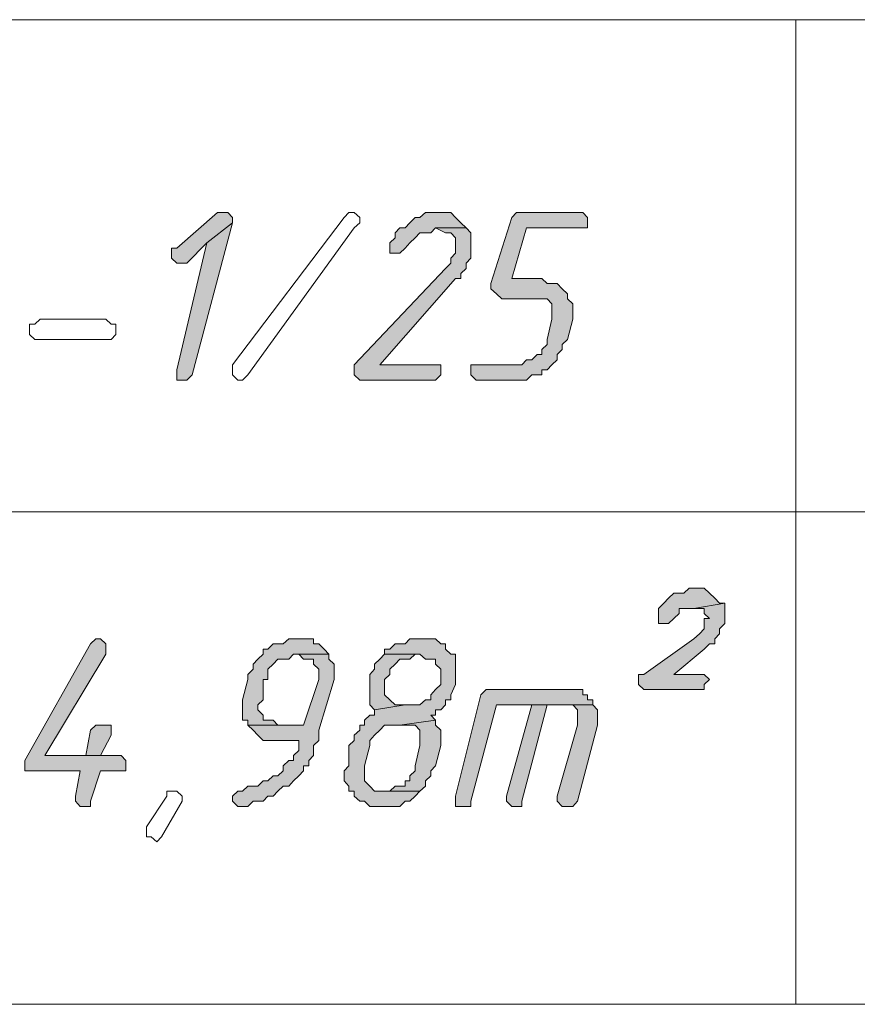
# Model space of a CAD drawing. Header units: inches. Extents: x 1504 to 12593, y -807 to 3183.
# Tile 10 of 256: x 2275 to 2345, y 332 to 414. Entities that reach past the tile are written whole.
import ezdxf

# ---------------------------------------------------------------- set-up
doc = ezdxf.new("R2010")
doc.units = ezdxf.units.IN
doc.header["$MEASUREMENT"] = 0
for name, color, linetype in [('at_Entity', 7, 'Continuous'), ('at_Rect', 7, 'Continuous'), ('at_Solid', 7, 'Continuous')]:
    doc.layers.add(name, color=color, linetype=linetype)

msp = doc.modelspace()

# ---------------------------------------------------------------- hatches: boundary and pattern name
at = {"layer": 'at_Solid', "lineweight": 15}
for points in [[(2291.637, 397.644), (2291.246, 397.644), (2287.843, 394.687), (2287.397, 394.687), (2287.397, 394.263), (2287.397, 393.839), (2287.843, 393.421), (2288.68, 393.421), (2290.354, 395.111), (2292.473, 396.796), (2292.473, 397.22), (2292.083, 397.644)], [(2309.823, 397.644), (2308.54, 397.644), (2308.094, 397.22), (2307.703, 397.22), (2307.257, 396.796), (2306.867, 396.377), (2306.42, 396.377), (2306.03, 395.953), (2306.03, 395.529), (2305.584, 395.111), (2305.584, 394.687), (2305.584, 394.263), (2306.42, 394.263), (2306.867, 394.687), (2307.257, 395.111), (2307.703, 395.529), (2308.094, 395.953), (2308.987, 395.953), (2309.377, 396.377), (2311.943, 396.377), (2311.497, 396.796), (2311.051, 397.22), (2310.66, 397.644), (2310.214, 397.644)], [(2321.204, 397.644), (2316.127, 397.644), (2315.737, 397.22), (2314.007, 391.73), (2314.007, 391.306), (2314.454, 390.888), (2314.9, 390.464), (2318.694, 390.464), (2319.084, 390.04), (2319.084, 389.197), (2319.084, 388.774), (2318.694, 387.083), (2318.694, 386.659), (2318.247, 386.235), (2318.247, 385.817), (2317.857, 385.817), (2317.41, 385.393), (2316.964, 385.393), (2316.574, 384.969), (2312.334, 384.969), (2312.334, 384.126), (2312.78, 383.702), (2316.964, 383.702), (2317.41, 384.126), (2318.247, 384.126), (2318.247, 384.55), (2318.694, 384.55), (2319.084, 384.969), (2319.53, 385.393), (2319.53, 385.817), (2319.921, 386.235), (2319.921, 386.659), (2320.367, 387.083), (2320.813, 388.774), (2320.813, 389.197), (2320.813, 390.04), (2320.367, 390.464), (2320.367, 390.888), (2319.921, 391.306), (2319.53, 391.73), (2318.694, 391.73), (2318.247, 392.154), (2315.737, 392.154), (2316.964, 396.377), (2322.041, 396.377), (2322.041, 397.22), (2321.65, 397.644)], [(2292.473, 396.796), (2290.354, 395.111), (2287.843, 384.55), (2287.843, 383.702), (2288.68, 383.702), (2289.126, 384.126)], [(2311.943, 396.377), (2309.377, 396.377), (2310.214, 395.953), (2310.66, 395.953), (2311.051, 395.529), (2311.051, 394.687), (2311.051, 394.263), (2310.66, 393.839), (2310.66, 393.421), (2310.214, 392.997), (2302.627, 384.969), (2302.627, 384.126), (2303.073, 383.702), (2309.377, 383.702), (2309.823, 384.126), (2309.823, 384.969), (2304.747, 384.969), (2311.051, 392.154), (2311.497, 392.154), (2311.497, 392.573), (2311.943, 392.997), (2311.943, 393.421), (2312.334, 393.839), (2312.334, 394.263), (2312.334, 395.953)], [(2331.357, 366.386), (2330.52, 366.386), (2330.074, 365.962), (2329.237, 365.962), (2328.791, 365.544), (2328.401, 365.12), (2327.954, 364.696), (2327.954, 364.272), (2327.954, 363.429), (2328.791, 363.429), (2329.237, 363.853), (2329.684, 364.272), (2329.684, 364.696), (2330.911, 364.696), (2333.477, 365.12), (2333.031, 365.12), (2332.64, 365.544), (2332.194, 365.962), (2331.748, 366.386)], [(2333.477, 365.12), (2330.911, 364.696), (2331.748, 364.696), (2331.748, 364.272), (2332.194, 363.853), (2331.748, 363.853), (2331.748, 363.005), (2331.357, 362.587), (2330.911, 362.163), (2326.727, 359.206), (2326.281, 359.206), (2326.281, 358.358), (2326.727, 357.94), (2331.748, 357.94), (2331.748, 358.358), (2332.194, 358.782), (2331.748, 359.206), (2329.237, 359.206), (2331.748, 361.315), (2332.194, 361.739), (2332.64, 361.739), (2332.64, 362.163), (2333.031, 362.587), (2333.031, 363.005), (2333.477, 363.429), (2333.477, 364.272), (2333.477, 364.696)], [(2281.093, 362.163), (2280.647, 361.739), (2275.179, 352.026), (2275.179, 351.602), (2275.179, 351.178), (2279.81, 351.178), (2279.419, 349.07), (2279.419, 348.646), (2279.81, 348.222), (2280.647, 348.222), (2280.647, 348.646), (2281.483, 351.178), (2283.603, 351.178), (2283.603, 352.026), (2283.213, 352.445), (2276.853, 352.445), (2281.93, 360.891), (2281.93, 361.739), (2281.483, 362.163)], [(2298.387, 362.163), (2297.16, 362.163), (2296.713, 361.739), (2295.876, 361.739), (2295.43, 361.315), (2295.04, 361.315), (2295.04, 360.891), (2294.593, 360.473), (2294.203, 360.049), (2294.203, 359.63), (2293.757, 359.206), (2293.757, 358.782), (2293.31, 357.092), (2293.31, 355.401), (2293.757, 355.401), (2293.757, 354.983), (2296.267, 354.983), (2295.876, 355.401), (2295.04, 355.401), (2295.04, 355.825), (2294.593, 356.249), (2294.593, 356.668), (2295.04, 357.092), (2295.04, 358.782), (2295.43, 358.782), (2295.43, 359.63), (2295.876, 360.049), (2296.267, 360.473), (2297.16, 360.473), (2297.55, 360.891), (2300.507, 360.891), (2300.116, 361.315), (2299.67, 361.739), (2299.224, 361.739), (2299.224, 362.163), (2298.833, 362.163)], [(2308.54, 362.163), (2307.257, 362.163), (2306.867, 361.739), (2306.03, 361.739), (2305.584, 361.315), (2305.137, 361.315), (2305.137, 360.891), (2308.094, 360.891), (2308.54, 360.473), (2309.377, 360.473), (2309.377, 360.049), (2309.823, 359.63), (2309.823, 359.206), (2309.823, 358.358), (2309.377, 357.94), (2308.987, 357.516), (2308.987, 357.092), (2308.54, 357.092), (2308.094, 356.668), (2306.867, 356.668), (2304.3, 356.249), (2304.3, 355.825), (2303.91, 355.825), (2303.464, 355.401), (2303.464, 354.983), (2303.073, 354.983), (2303.073, 354.559), (2302.627, 354.135), (2302.627, 353.711), (2302.18, 353.293), (2302.18, 351.602), (2301.79, 351.178), (2301.79, 350.754), (2301.79, 350.336), (2302.18, 349.912), (2302.18, 349.488), (2302.627, 349.488), (2302.627, 349.07), (2303.073, 348.646), (2303.464, 348.646), (2303.91, 348.222), (2306.42, 348.222), (2306.867, 348.646), (2307.257, 348.646), (2307.703, 349.07), (2308.094, 349.488), (2304.3, 349.488), (2303.91, 349.912), (2303.464, 350.336), (2303.464, 351.602), (2303.91, 353.293), (2303.91, 353.711), (2304.3, 354.135), (2304.747, 354.559), (2305.137, 354.983), (2306.42, 354.983), (2309.377, 355.401), (2308.987, 355.825), (2309.377, 355.825), (2309.377, 356.249), (2309.823, 356.249), (2310.214, 356.668), (2310.214, 357.092), (2310.66, 357.092), (2310.66, 357.516), (2311.051, 358.358), (2311.051, 358.782), (2311.051, 360.891), (2310.66, 360.891), (2310.214, 361.315), (2310.214, 361.739), (2309.823, 361.739), (2309.377, 362.163), (2308.987, 362.163)], [(2300.507, 360.891), (2297.996, 360.891), (2298.387, 360.473), (2299.224, 360.473), (2299.224, 360.049), (2299.67, 359.63), (2299.67, 359.206), (2299.67, 358.782), (2298.387, 354.983), (2293.757, 354.983), (2294.203, 354.559), (2294.593, 354.135), (2295.04, 353.711), (2297.996, 353.711), (2297.996, 352.869), (2297.55, 352.445), (2297.55, 352.026), (2297.16, 352.026), (2296.713, 351.602), (2296.713, 351.178), (2296.267, 350.754), (2295.876, 350.754), (2295.43, 350.336), (2295.04, 350.336), (2294.593, 349.912), (2293.757, 349.912), (2293.31, 349.488), (2292.92, 349.488), (2292.473, 349.07), (2292.473, 348.646), (2292.92, 348.222), (2293.757, 348.222), (2294.203, 348.646), (2295.04, 348.646), (2295.43, 349.07), (2295.876, 349.07), (2296.267, 349.488), (2296.713, 349.912), (2297.16, 349.912), (2297.55, 350.336), (2297.996, 350.754), (2298.387, 351.178), (2298.387, 351.602), (2298.833, 351.602), (2298.833, 352.026), (2299.224, 352.445), (2299.224, 353.293), (2299.67, 353.711), (2299.67, 354.559), (2300.953, 358.782), (2300.953, 359.206), (2300.953, 360.049), (2300.507, 360.473)], [(2305.137, 360.891), (2304.747, 360.473), (2304.3, 360.049), (2304.3, 359.63), (2303.91, 359.206), (2303.91, 356.668), (2304.3, 356.249), (2306.867, 356.668), (2306.03, 356.668), (2305.584, 357.092), (2305.137, 357.516), (2305.137, 358.782), (2305.584, 359.206), (2305.584, 359.63), (2306.03, 360.049), (2306.42, 360.473), (2307.257, 360.473), (2307.703, 360.891), (2308.094, 360.891)], [(2320.813, 357.94), (2313.617, 357.94), (2313.171, 357.516), (2311.051, 349.07), (2311.051, 348.222), (2312.334, 348.222), (2312.334, 348.646), (2314.454, 356.668), (2322.487, 356.668), (2322.487, 357.092), (2322.041, 357.092), (2322.041, 357.516), (2321.65, 357.516), (2321.65, 357.94), (2321.204, 357.94)], [(2317.41, 356.668), (2315.291, 349.07), (2315.291, 348.646), (2315.737, 348.222), (2316.574, 348.222), (2316.574, 348.646), (2318.694, 356.668), (2320.367, 356.668)], [(2322.487, 356.668), (2317.41, 356.668), (2320.813, 356.668), (2321.204, 356.249), (2321.204, 354.983), (2319.53, 349.07), (2319.53, 348.646), (2319.921, 348.222), (2320.813, 348.222), (2321.204, 348.646), (2322.878, 354.983), (2322.878, 355.825), (2322.878, 356.249)], [(2281.483, 354.983), (2281.093, 354.983), (2280.647, 354.559), (2280.256, 352.445), (2276.853, 352.445), (2281.483, 352.445), (2282.376, 354.135), (2282.376, 354.983), (2281.93, 354.983)], [(2309.377, 355.401), (2306.42, 354.983), (2307.703, 354.983), (2308.094, 354.559), (2308.094, 353.711), (2308.094, 353.293), (2307.703, 351.602), (2307.703, 351.178), (2307.257, 350.754), (2307.257, 350.336), (2306.867, 350.336), (2306.867, 349.912), (2306.03, 349.912), (2305.584, 349.488), (2305.137, 349.488), (2308.094, 349.488), (2308.54, 349.912), (2308.54, 350.336), (2308.987, 350.754), (2308.987, 351.178), (2309.377, 351.602), (2309.823, 353.293), (2309.823, 354.559), (2309.377, 354.983)]]:
    msp.add_hatch(color=7, dxfattribs=at).paths.add_polyline_path(points)

# ---------------------------------------------------------------- linework, layer by layer
at = {"layer": 'at_Entity', "color": 7, "lineweight": 15}
for p, q in [((2339.391, 413.694), (2339.391, 331.748)), ((2291.246, 397.644), (2287.843, 394.687)), ((2291.637, 397.644), (2291.246, 397.644)), ((2292.083, 397.644), (2291.637, 397.644)), ((2292.473, 397.22), (2292.083, 397.644)), ((2301.79, 397.22), (2302.18, 397.644)), ((2302.18, 397.644), (2302.627, 397.644)), ((2302.627, 397.644), (2303.073, 397.22)), ((2308.54, 397.644), (2308.094, 397.22)), ((2309.823, 397.644), (2308.54, 397.644)), ((2310.214, 397.644), (2309.823, 397.644)), ((2310.66, 397.644), (2310.214, 397.644)), ((2311.051, 397.22), (2310.66, 397.644)), ((2316.127, 397.644), (2315.737, 397.22)), ((2321.204, 397.644), (2316.127, 397.644)), ((2321.65, 397.644), (2321.204, 397.644)), ((2322.041, 397.22), (2321.65, 397.644)), ((2289.126, 384.126), (2292.473, 396.796)), ((2292.473, 396.796), (2290.354, 395.111)), ((2290.354, 395.111), (2292.473, 396.796)), ((2292.473, 396.796), (2292.473, 397.22)), ((2292.473, 384.969), (2301.79, 397.22)), ((2303.073, 396.796), (2302.627, 396.377)), ((2303.073, 397.22), (2303.073, 396.796)), ((2307.257, 396.796), (2306.867, 396.377)), ((2307.703, 397.22), (2307.257, 396.796)), ((2307.257, 396.796), (2307.257, 396.796)), ((2308.094, 397.22), (2307.703, 397.22)), ((2311.497, 396.796), (2311.051, 397.22)), ((2311.051, 397.22), (2311.051, 397.22)), ((2311.943, 396.377), (2311.497, 396.796)), ((2315.737, 397.22), (2314.007, 391.73)), ((2315.737, 397.22), (2315.737, 397.22)), ((2322.041, 396.377), (2322.041, 397.22)), ((2302.627, 396.377), (2293.757, 384.126)), ((2302.627, 396.377), (2302.627, 396.377)), ((2306.42, 396.377), (2306.03, 395.953)), ((2306.03, 395.953), (2306.03, 395.529)), ((2306.867, 396.377), (2306.42, 396.377)), ((2307.703, 395.529), (2308.094, 395.953)), ((2308.094, 395.953), (2308.987, 395.953)), ((2308.987, 395.953), (2309.377, 396.377)), ((2311.943, 396.377), (2309.377, 396.377)), ((2309.377, 396.377), (2310.214, 395.953)), ((2309.377, 396.377), (2311.943, 396.377)), ((2310.214, 395.953), (2310.66, 395.953)), ((2310.66, 395.953), (2311.051, 395.529)), ((2312.334, 395.953), (2311.943, 396.377)), ((2312.334, 394.263), (2312.334, 395.953)), ((2315.737, 392.154), (2316.964, 396.377)), ((2316.964, 396.377), (2322.041, 396.377)), ((2290.354, 395.111), (2287.843, 384.55)), ((2288.68, 393.421), (2290.354, 395.111)), ((2306.03, 395.529), (2305.584, 395.111)), ((2305.584, 395.111), (2305.584, 394.687)), ((2306.867, 394.687), (2307.257, 395.111)), ((2307.257, 395.111), (2307.703, 395.529)), ((2307.257, 395.111), (2307.257, 395.111)), ((2311.051, 395.529), (2311.051, 394.687)), ((2287.843, 394.687), (2287.397, 394.687)), ((2287.397, 394.687), (2287.397, 394.263)), ((2287.397, 394.263), (2287.397, 393.839)), ((2305.584, 394.687), (2305.584, 394.263)), ((2305.584, 394.263), (2306.42, 394.263)), ((2306.42, 394.263), (2306.867, 394.687)), ((2311.051, 394.263), (2310.66, 393.839)), ((2311.051, 394.687), (2311.051, 394.263)), ((2312.334, 393.839), (2312.334, 394.263)), ((2287.397, 393.839), (2287.843, 393.421)), ((2287.843, 393.421), (2288.68, 393.421)), ((2310.66, 393.421), (2310.214, 392.997)), ((2310.66, 393.839), (2310.66, 393.421)), ((2311.943, 393.421), (2312.334, 393.839)), ((2311.943, 392.997), (2311.943, 393.421)), ((2310.214, 392.997), (2302.627, 384.969)), ((2311.497, 392.573), (2311.943, 392.997)), ((2311.497, 392.154), (2311.497, 392.573)), ((2304.747, 384.969), (2311.051, 392.154)), ((2311.051, 392.154), (2311.497, 392.154)), ((2314.007, 391.73), (2314.007, 391.306)), ((2318.247, 392.154), (2315.737, 392.154)), ((2318.694, 391.73), (2318.247, 392.154)), ((2319.53, 391.73), (2318.694, 391.73)), ((2319.921, 391.306), (2319.53, 391.73)), ((2314.007, 391.306), (2314.007, 391.306)), ((2314.007, 391.306), (2314.454, 390.888)), ((2314.454, 390.888), (2314.454, 390.888)), ((2314.454, 390.888), (2314.9, 390.464)), ((2320.367, 390.888), (2319.921, 391.306)), ((2319.921, 391.306), (2319.921, 391.306)), ((2320.367, 390.464), (2320.367, 390.888)), ((2314.9, 390.464), (2318.694, 390.464)), ((2318.694, 390.464), (2319.084, 390.04)), ((2320.813, 390.04), (2320.367, 390.464)), ((2319.084, 390.04), (2319.084, 389.197)), ((2320.813, 389.197), (2320.813, 390.04)), ((2276.016, 388.35), (2276.462, 388.774)), ((2276.462, 388.774), (2281.93, 388.774)), ((2281.93, 388.774), (2282.376, 388.35)), ((2319.084, 388.774), (2318.694, 387.083)), ((2319.084, 389.197), (2319.084, 388.774)), ((2320.367, 387.083), (2320.813, 388.774)), ((2320.813, 388.774), (2320.813, 389.197)), ((2275.57, 387.507), (2275.57, 388.35)), ((2275.57, 388.35), (2276.016, 388.35)), ((2282.376, 388.35), (2282.766, 388.35)), ((2282.766, 388.35), (2282.766, 387.507)), ((2276.016, 387.083), (2275.57, 387.507)), ((2281.93, 387.083), (2276.016, 387.083)), ((2282.376, 387.083), (2281.93, 387.083)), ((2281.93, 387.083), (2281.93, 387.083)), ((2282.766, 387.507), (2282.376, 387.083)), ((2318.694, 387.083), (2318.694, 386.659)), ((2319.921, 386.659), (2320.367, 387.083)), ((2318.694, 386.659), (2318.247, 386.235)), ((2318.247, 386.235), (2318.247, 385.817)), ((2319.53, 385.817), (2319.921, 386.235)), ((2319.921, 386.235), (2319.921, 386.659)), ((2316.964, 385.393), (2316.574, 384.969)), ((2317.41, 385.393), (2316.964, 385.393)), ((2317.857, 385.817), (2317.41, 385.393)), ((2318.247, 385.817), (2317.857, 385.817)), ((2319.084, 384.969), (2319.53, 385.393)), ((2319.53, 385.393), (2319.53, 385.817)), ((2287.843, 384.55), (2287.843, 383.702)), ((2292.473, 384.55), (2292.473, 384.969)), ((2292.473, 384.969), (2292.473, 384.969)), ((2292.473, 384.126), (2292.473, 384.55)), ((2292.473, 384.55), (2292.473, 384.55)), ((2292.473, 384.55), (2292.473, 384.55)), ((2302.627, 384.969), (2302.627, 384.126)), ((2309.823, 384.969), (2304.747, 384.969)), ((2309.823, 384.126), (2309.823, 384.969)), ((2316.574, 384.969), (2312.334, 384.969)), ((2312.334, 384.969), (2312.334, 384.126)), ((2318.247, 384.126), (2318.247, 384.55)), ((2318.247, 384.55), (2318.694, 384.55)), ((2318.694, 384.55), (2319.084, 384.969)), ((2319.084, 384.969), (2319.084, 384.969)), ((2287.843, 383.702), (2288.68, 383.702)), ((2288.68, 383.702), (2289.126, 384.126)), ((2292.92, 383.702), (2292.473, 384.126)), ((2293.31, 383.702), (2292.92, 383.702)), ((2293.757, 384.126), (2293.31, 383.702)), ((2302.627, 384.126), (2303.073, 383.702)), ((2303.073, 383.702), (2309.377, 383.702)), ((2309.377, 383.702), (2309.823, 384.126)), ((2312.334, 384.126), (2312.78, 383.702)), ((2312.78, 383.702), (2316.964, 383.702)), ((2316.964, 383.702), (2317.41, 384.126)), ((2317.41, 384.126), (2318.247, 384.126)), ((2254.482, 372.723), (2501.174, 372.723)), ((2330.52, 366.386), (2330.074, 365.962)), ((2331.357, 366.386), (2330.52, 366.386)), ((2331.748, 366.386), (2331.357, 366.386)), ((2332.194, 365.962), (2331.748, 366.386)), ((2328.791, 365.544), (2328.401, 365.12)), ((2329.237, 365.962), (2328.791, 365.544)), ((2330.074, 365.962), (2329.237, 365.962)), ((2332.64, 365.544), (2332.194, 365.962)), ((2332.194, 365.962), (2332.194, 365.962)), ((2333.031, 365.12), (2332.64, 365.544)), ((2332.64, 365.544), (2332.64, 365.544)), ((2328.401, 365.12), (2327.954, 364.696)), ((2327.954, 364.696), (2327.954, 364.272)), ((2328.401, 365.12), (2328.401, 365.12)), ((2329.684, 364.272), (2329.684, 364.696)), ((2329.684, 364.696), (2330.911, 364.696)), ((2333.477, 365.12), (2330.911, 364.696)), ((2330.911, 364.696), (2333.477, 365.12)), ((2330.911, 364.696), (2331.748, 364.696)), ((2331.748, 364.696), (2331.748, 364.272)), ((2333.477, 365.12), (2333.031, 365.12)), ((2333.477, 364.696), (2333.477, 365.12)), ((2333.477, 364.272), (2333.477, 364.696)), ((2327.954, 364.272), (2327.954, 363.429)), ((2328.791, 363.429), (2329.237, 363.853)), ((2329.237, 363.853), (2329.684, 364.272)), ((2329.237, 363.853), (2329.237, 363.853)), ((2331.748, 364.272), (2332.194, 363.853)), ((2332.194, 363.853), (2331.748, 363.853)), ((2331.748, 363.853), (2331.748, 363.005)), ((2333.477, 363.429), (2333.477, 364.272)), ((2327.954, 363.429), (2328.791, 363.429)), ((2333.031, 363.005), (2333.477, 363.429)), ((2331.357, 362.587), (2330.911, 362.163)), ((2331.748, 363.005), (2331.357, 362.587)), ((2331.357, 362.587), (2331.357, 362.587)), ((2332.64, 362.163), (2333.031, 362.587)), ((2333.031, 362.587), (2333.031, 363.005)), ((2280.647, 361.739), (2275.179, 352.026)), ((2281.093, 362.163), (2280.647, 361.739)), ((2281.093, 362.163), (2281.093, 362.163)), ((2281.483, 362.163), (2281.093, 362.163)), ((2281.93, 361.739), (2281.483, 362.163)), ((2281.93, 360.891), (2281.93, 361.739)), ((2295.876, 361.739), (2295.43, 361.315)), ((2296.713, 361.739), (2295.876, 361.739)), ((2297.16, 362.163), (2296.713, 361.739)), ((2298.387, 362.163), (2297.16, 362.163)), ((2298.833, 362.163), (2298.387, 362.163)), ((2299.224, 362.163), (2298.833, 362.163)), ((2299.224, 361.739), (2299.224, 362.163)), ((2299.67, 361.739), (2299.224, 361.739)), ((2300.116, 361.315), (2299.67, 361.739)), ((2306.03, 361.739), (2305.584, 361.315)), ((2306.867, 361.739), (2306.03, 361.739)), ((2307.257, 362.163), (2306.867, 361.739)), ((2308.54, 362.163), (2307.257, 362.163)), ((2308.987, 362.163), (2308.54, 362.163)), ((2309.377, 362.163), (2308.987, 362.163)), ((2309.823, 361.739), (2309.377, 362.163)), ((2310.214, 361.739), (2309.823, 361.739)), ((2310.214, 361.315), (2310.214, 361.739)), ((2330.911, 362.163), (2326.727, 359.206)), ((2331.748, 361.315), (2332.194, 361.739)), ((2332.194, 361.739), (2332.64, 361.739)), ((2332.64, 361.739), (2332.64, 362.163)), ((2276.853, 352.445), (2281.93, 360.891)), ((2295.04, 360.891), (2294.593, 360.473)), ((2295.43, 361.315), (2295.04, 361.315)), ((2295.04, 361.315), (2295.04, 360.891)), ((2297.16, 360.473), (2297.55, 360.891)), ((2297.55, 360.891), (2300.507, 360.891)), ((2300.507, 360.891), (2297.996, 360.891)), ((2297.996, 360.891), (2298.387, 360.473)), ((2300.507, 360.891), (2300.116, 361.315)), ((2300.116, 361.315), (2300.116, 361.315)), ((2300.507, 360.473), (2300.507, 360.891)), ((2305.137, 360.891), (2304.747, 360.473)), ((2305.584, 361.315), (2305.137, 361.315)), ((2305.137, 361.315), (2305.137, 360.891)), ((2308.094, 360.891), (2305.137, 360.891)), ((2305.137, 360.891), (2308.094, 360.891)), ((2307.257, 360.473), (2307.703, 360.891)), ((2307.703, 360.891), (2308.094, 360.891)), ((2308.094, 360.891), (2308.54, 360.473)), ((2310.66, 360.891), (2310.214, 361.315)), ((2311.051, 360.891), (2310.66, 360.891)), ((2311.051, 358.782), (2311.051, 360.891)), ((2329.237, 359.206), (2331.748, 361.315)), ((2331.748, 361.315), (2331.748, 361.315)), ((2294.593, 360.473), (2294.203, 360.049)), ((2294.203, 360.049), (2294.203, 359.63)), ((2294.593, 360.473), (2294.593, 360.473)), ((2295.43, 359.63), (2295.876, 360.049)), ((2295.876, 360.049), (2296.267, 360.473)), ((2295.876, 360.049), (2295.876, 360.049)), ((2296.267, 360.473), (2297.16, 360.473)), ((2298.387, 360.473), (2299.224, 360.473)), ((2299.224, 360.473), (2299.224, 360.049)), ((2299.224, 360.049), (2299.67, 359.63)), ((2300.953, 360.049), (2300.507, 360.473)), ((2300.953, 359.206), (2300.953, 360.049)), ((2304.747, 360.473), (2304.3, 360.049)), ((2304.3, 360.049), (2304.3, 359.63)), ((2304.747, 360.473), (2304.747, 360.473)), ((2305.584, 359.63), (2306.03, 360.049)), ((2306.03, 360.049), (2306.42, 360.473)), ((2306.03, 360.049), (2306.03, 360.049)), ((2306.42, 360.473), (2307.257, 360.473)), ((2308.54, 360.473), (2309.377, 360.473)), ((2309.377, 360.473), (2309.377, 360.049)), ((2309.377, 360.049), (2309.823, 359.63)), ((2294.203, 359.63), (2293.757, 359.206)), ((2293.757, 359.206), (2293.757, 358.782)), ((2295.43, 358.782), (2295.43, 359.63)), ((2299.67, 359.63), (2299.67, 359.206)), ((2299.67, 359.206), (2299.67, 358.782)), ((2300.953, 358.782), (2300.953, 359.206)), ((2304.3, 359.63), (2303.91, 359.206)), ((2303.91, 359.206), (2303.91, 356.668)), ((2305.137, 358.782), (2305.584, 359.206)), ((2305.584, 359.206), (2305.584, 359.63)), ((2309.823, 359.63), (2309.823, 359.206)), ((2309.823, 359.206), (2309.823, 358.358)), ((2326.727, 359.206), (2326.281, 359.206)), ((2326.281, 359.206), (2326.281, 358.358)), ((2331.748, 359.206), (2329.237, 359.206)), ((2332.194, 358.782), (2331.748, 359.206)), ((2293.757, 358.782), (2293.31, 357.092)), ((2295.04, 357.092), (2295.04, 358.782)), ((2295.04, 358.782), (2295.43, 358.782)), ((2299.67, 358.782), (2298.387, 354.983)), ((2299.67, 354.559), (2300.953, 358.782)), ((2305.137, 357.516), (2305.137, 358.782)), ((2305.137, 358.782), (2305.137, 358.782)), ((2309.823, 358.358), (2309.377, 357.94)), ((2310.66, 357.516), (2311.051, 358.358)), ((2311.051, 358.358), (2311.051, 358.782)), ((2326.281, 358.358), (2326.727, 357.94)), ((2331.748, 358.358), (2332.194, 358.782)), ((2331.748, 357.94), (2331.748, 358.358)), ((2305.584, 357.092), (2305.137, 357.516)), ((2309.377, 357.94), (2308.987, 357.516)), ((2308.987, 357.516), (2308.987, 357.092)), ((2309.377, 357.94), (2309.377, 357.94)), ((2310.66, 357.092), (2310.66, 357.516)), ((2313.171, 357.516), (2311.051, 349.07)), ((2313.617, 357.94), (2313.171, 357.516)), ((2320.813, 357.94), (2313.617, 357.94)), ((2321.204, 357.94), (2320.813, 357.94)), ((2321.65, 357.94), (2321.204, 357.94)), ((2321.65, 357.516), (2321.65, 357.94)), ((2322.041, 357.516), (2321.65, 357.516)), ((2322.041, 357.092), (2322.041, 357.516)), ((2326.727, 357.94), (2331.748, 357.94)), ((2293.31, 357.092), (2293.31, 355.401)), ((2294.593, 356.668), (2295.04, 357.092)), ((2294.593, 356.249), (2294.593, 356.668)), ((2294.593, 356.668), (2294.593, 356.668)), ((2303.91, 356.668), (2304.3, 356.249)), ((2304.3, 356.249), (2306.867, 356.668)), ((2306.867, 356.668), (2304.3, 356.249)), ((2306.03, 356.668), (2305.584, 357.092)), ((2305.584, 357.092), (2305.584, 357.092)), ((2306.867, 356.668), (2306.03, 356.668)), ((2308.094, 356.668), (2306.867, 356.668)), ((2308.54, 357.092), (2308.094, 356.668)), ((2308.987, 357.092), (2308.54, 357.092)), ((2309.823, 356.249), (2310.214, 356.668)), ((2310.214, 356.668), (2310.214, 357.092)), ((2310.214, 357.092), (2310.66, 357.092)), ((2312.334, 348.646), (2314.454, 356.668)), ((2314.454, 356.668), (2322.487, 356.668)), ((2317.41, 356.668), (2315.291, 349.07)), ((2316.574, 348.646), (2318.694, 356.668)), ((2320.367, 356.668), (2317.41, 356.668)), ((2322.487, 356.668), (2317.41, 356.668)), ((2317.41, 356.668), (2320.813, 356.668)), ((2318.694, 356.668), (2320.367, 356.668)), ((2320.813, 356.668), (2321.204, 356.249)), ((2322.487, 357.092), (2322.041, 357.092)), ((2322.487, 356.668), (2322.487, 357.092)), ((2322.878, 356.249), (2322.487, 356.668)), ((2295.04, 355.825), (2294.593, 356.249)), ((2295.04, 355.401), (2295.04, 355.825)), ((2303.91, 355.825), (2303.464, 355.401)), ((2304.3, 355.825), (2303.91, 355.825)), ((2304.3, 356.249), (2304.3, 355.825)), ((2309.377, 355.401), (2308.987, 355.825)), ((2308.987, 355.825), (2309.377, 355.825)), ((2309.377, 355.825), (2309.377, 356.249)), ((2309.377, 356.249), (2309.823, 356.249)), ((2321.204, 356.249), (2321.204, 354.983)), ((2322.878, 355.825), (2322.878, 356.249)), ((2322.878, 354.983), (2322.878, 355.825)), ((2281.093, 354.983), (2280.647, 354.559)), ((2281.483, 354.983), (2281.093, 354.983)), ((2281.93, 354.983), (2281.483, 354.983)), ((2282.376, 354.983), (2281.93, 354.983)), ((2282.376, 354.135), (2282.376, 354.983)), ((2293.31, 355.401), (2293.757, 355.401)), ((2293.757, 355.401), (2293.757, 354.983)), ((2298.387, 354.983), (2293.757, 354.983)), ((2293.757, 354.983), (2294.203, 354.559)), ((2293.757, 354.983), (2296.267, 354.983)), ((2295.876, 355.401), (2295.04, 355.401)), ((2296.267, 354.983), (2295.876, 355.401)), ((2303.464, 354.983), (2303.073, 354.983)), ((2303.073, 354.983), (2303.073, 354.559)), ((2303.464, 355.401), (2303.464, 354.983)), ((2304.747, 354.559), (2305.137, 354.983)), ((2305.137, 354.983), (2306.42, 354.983)), ((2309.377, 355.401), (2306.42, 354.983)), ((2306.42, 354.983), (2309.377, 355.401)), ((2306.42, 354.983), (2307.703, 354.983)), ((2307.703, 354.983), (2308.094, 354.559)), ((2309.377, 354.983), (2309.377, 355.401)), ((2309.823, 354.559), (2309.377, 354.983)), ((2321.204, 354.983), (2319.53, 349.07)), ((2321.204, 348.646), (2322.878, 354.983)), ((2280.647, 354.559), (2280.256, 352.445)), ((2281.483, 352.445), (2282.376, 354.135)), ((2294.203, 354.559), (2294.203, 354.559)), ((2294.203, 354.559), (2294.593, 354.135)), ((2294.593, 354.135), (2294.593, 354.135)), ((2294.593, 354.135), (2295.04, 353.711)), ((2299.67, 353.711), (2299.67, 354.559)), ((2303.073, 354.559), (2302.627, 354.135)), ((2302.627, 354.135), (2302.627, 353.711)), ((2303.91, 353.711), (2304.3, 354.135)), ((2304.3, 354.135), (2304.747, 354.559)), ((2304.3, 354.135), (2304.3, 354.135)), ((2308.094, 354.559), (2308.094, 353.711)), ((2309.823, 353.293), (2309.823, 354.559)), ((2295.04, 353.711), (2297.996, 353.711)), ((2297.996, 353.711), (2297.996, 352.869)), ((2299.224, 353.293), (2299.67, 353.711)), ((2299.224, 352.445), (2299.224, 353.293)), ((2302.627, 353.711), (2302.18, 353.293)), ((2302.18, 353.293), (2302.18, 351.602)), ((2303.464, 351.602), (2303.91, 353.293)), ((2303.91, 353.293), (2303.91, 353.711)), ((2308.094, 353.293), (2307.703, 351.602)), ((2308.094, 353.711), (2308.094, 353.293)), ((2309.377, 351.602), (2309.823, 353.293)), ((2280.256, 352.445), (2276.853, 352.445)), ((2276.853, 352.445), (2281.483, 352.445)), ((2283.213, 352.445), (2276.853, 352.445)), ((2283.603, 352.026), (2283.213, 352.445)), ((2297.996, 352.869), (2297.55, 352.445)), ((2297.55, 352.445), (2297.55, 352.026)), ((2298.833, 352.026), (2299.224, 352.445)), ((2275.179, 352.026), (2275.179, 351.602)), ((2275.179, 351.602), (2275.179, 351.178)), ((2283.603, 351.178), (2283.603, 352.026)), ((2297.16, 352.026), (2296.713, 351.602)), ((2296.713, 351.602), (2296.713, 351.178)), ((2297.55, 352.026), (2297.16, 352.026)), ((2298.387, 351.178), (2298.387, 351.602)), ((2298.387, 351.602), (2298.833, 351.602)), ((2298.833, 351.602), (2298.833, 352.026)), ((2302.18, 351.602), (2301.79, 351.178)), ((2303.464, 350.336), (2303.464, 351.602)), ((2307.703, 351.602), (2307.703, 351.178)), ((2308.987, 351.178), (2309.377, 351.602)), ((2275.179, 351.178), (2279.81, 351.178)), ((2279.81, 351.178), (2279.419, 349.07)), ((2280.647, 348.646), (2281.483, 351.178)), ((2281.483, 351.178), (2283.603, 351.178)), ((2295.876, 350.754), (2295.43, 350.336)), ((2296.267, 350.754), (2295.876, 350.754)), ((2296.713, 351.178), (2296.267, 350.754)), ((2297.55, 350.336), (2297.996, 350.754)), ((2297.996, 350.754), (2298.387, 351.178)), ((2301.79, 351.178), (2301.79, 350.754)), ((2301.79, 350.754), (2301.79, 350.336)), ((2307.703, 351.178), (2307.257, 350.754)), ((2307.257, 350.754), (2307.257, 350.336)), ((2308.54, 350.336), (2308.987, 350.754)), ((2308.987, 350.754), (2308.987, 351.178)), ((2295.04, 350.336), (2294.593, 349.912)), ((2295.43, 350.336), (2295.04, 350.336)), ((2297.16, 349.912), (2297.55, 350.336)), ((2297.55, 350.336), (2297.55, 350.336)), ((2301.79, 350.336), (2302.18, 349.912)), ((2303.91, 349.912), (2303.464, 350.336)), ((2307.257, 350.336), (2306.867, 350.336)), ((2306.867, 350.336), (2306.867, 349.912)), ((2308.54, 349.912), (2308.54, 350.336)), ((2287.006, 349.07), (2287.006, 349.488)), ((2287.006, 349.488), (2287.843, 349.488)), ((2287.843, 349.488), (2288.289, 349.07)), ((2292.92, 349.488), (2292.473, 349.07)), ((2293.31, 349.488), (2292.92, 349.488)), ((2293.757, 349.912), (2293.31, 349.488)), ((2294.593, 349.912), (2293.757, 349.912)), ((2295.876, 349.07), (2296.267, 349.488)), ((2296.267, 349.488), (2296.713, 349.912)), ((2296.267, 349.488), (2296.267, 349.488)), ((2296.713, 349.912), (2297.16, 349.912)), ((2302.18, 349.912), (2302.18, 349.488)), ((2302.18, 349.488), (2302.627, 349.488)), ((2302.627, 349.488), (2302.627, 349.07)), ((2304.3, 349.488), (2303.91, 349.912)), ((2303.91, 349.912), (2303.91, 349.912)), ((2308.094, 349.488), (2304.3, 349.488)), ((2305.584, 349.488), (2305.137, 349.488)), ((2305.137, 349.488), (2308.094, 349.488)), ((2306.03, 349.912), (2305.584, 349.488)), ((2306.867, 349.912), (2306.03, 349.912)), ((2307.703, 349.07), (2308.094, 349.488)), ((2308.094, 349.488), (2308.54, 349.912)), ((2279.419, 349.07), (2279.419, 348.646)), ((2279.419, 348.646), (2279.81, 348.222)), ((2280.647, 348.222), (2280.647, 348.646)), ((2285.333, 346.531), (2287.006, 349.07)), ((2288.289, 348.646), (2286.56, 345.689)), ((2287.006, 349.07), (2287.006, 349.07)), ((2288.289, 349.07), (2288.289, 348.646)), ((2288.289, 348.646), (2288.289, 348.646)), ((2292.473, 349.07), (2292.473, 348.646)), ((2292.473, 348.646), (2292.92, 348.222)), ((2293.757, 348.222), (2294.203, 348.646)), ((2294.203, 348.646), (2295.04, 348.646)), ((2295.04, 348.646), (2295.43, 349.07)), ((2295.43, 349.07), (2295.876, 349.07)), ((2302.627, 349.07), (2302.627, 349.07)), ((2302.627, 349.07), (2303.073, 348.646)), ((2303.073, 348.646), (2303.464, 348.646)), ((2303.464, 348.646), (2303.91, 348.222)), ((2306.42, 348.222), (2306.867, 348.646)), ((2306.867, 348.646), (2307.257, 348.646)), ((2307.257, 348.646), (2307.703, 349.07)), ((2307.703, 349.07), (2307.703, 349.07)), ((2311.051, 349.07), (2311.051, 348.222)), ((2312.334, 348.222), (2312.334, 348.646)), ((2315.291, 349.07), (2315.291, 348.646)), ((2315.291, 348.646), (2315.737, 348.222)), ((2316.574, 348.222), (2316.574, 348.646)), ((2319.53, 349.07), (2319.53, 348.646)), ((2319.53, 348.646), (2319.921, 348.222)), ((2320.813, 348.222), (2321.204, 348.646)), ((2279.81, 348.222), (2280.647, 348.222)), ((2292.92, 348.222), (2293.757, 348.222)), ((2303.91, 348.222), (2306.42, 348.222)), ((2311.051, 348.222), (2312.334, 348.222)), ((2315.737, 348.222), (2316.574, 348.222)), ((2319.921, 348.222), (2320.813, 348.222)), ((2285.333, 345.689), (2285.333, 346.531)), ((2285.333, 346.531), (2285.333, 346.531)), ((2285.723, 345.689), (2285.333, 345.689)), ((2286.169, 345.265), (2285.723, 345.689)), ((2286.56, 345.689), (2286.169, 345.265)), ((2286.56, 345.689), (2286.56, 345.689))]:
    msp.add_line(p, q, dxfattribs=at)
at = {"layer": 'at_Rect', "color": 7, "lineweight": 15}
for p, q in [((2254.491, 413.694), (2501.174, 413.694)), ((2501.174, 331.748), (2254.491, 331.748))]:
    msp.add_line(p, q, dxfattribs=at)

doc.saveas('drawing.dxf')
